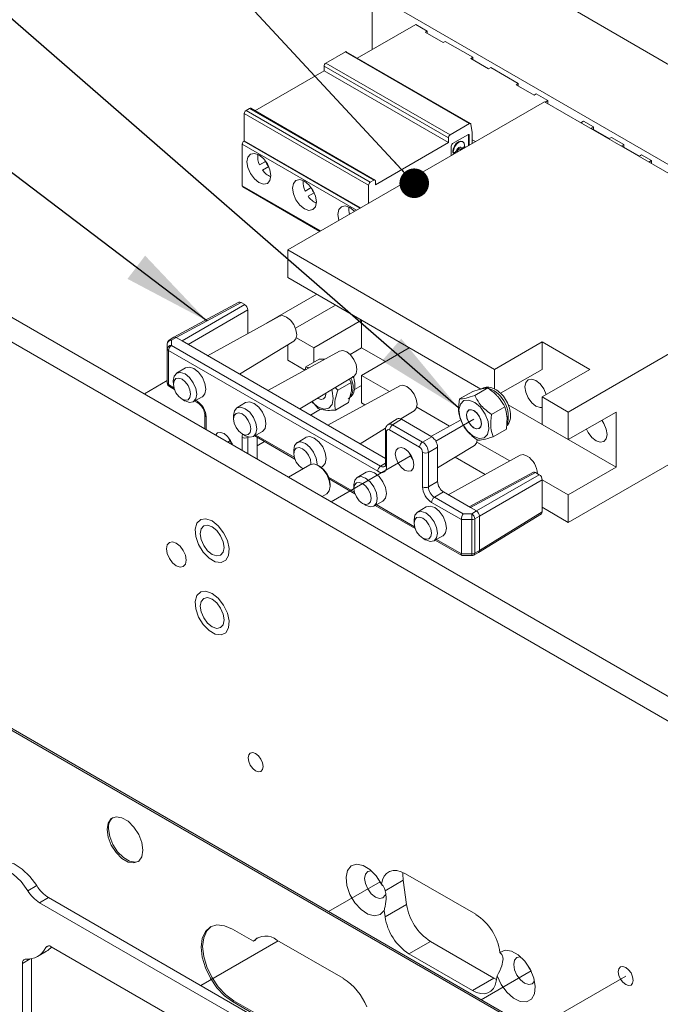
# Paper-space layout 'Sheet2' of a CAD drawing. Header units: millimetres. Extents: x 0 to 420, y 0 to 297.
# Tile 24 of 36: x 120 to 142, y 145 to 178. Entities that reach past the tile are written whole.
import ezdxf

# ---------------------------------------------------------------- set-up
doc = ezdxf.new("R2010")
doc.units = ezdxf.units.MM
doc.linetypes.add('PHANTOM', pattern=[12.7, 6.35, -1.27, 1.27, -1.27, 1.27, -1.27])
doc.dimstyles.new('SLDDIMSTYLE2', dxfattribs={"dimtxt": 0.18, "dimasz": 1, "dimexe": 0, "dimexo": 0.0625, "dimgap": 0, "dimtad": 0, "dimtih": 1, "dimtoh": 1, "dimdec": 0, "dimrnd": 1e-09, "dimzin": 0, "dimdsep": 46, "dimtxsty": 'Standard', "dimblk1": 'DOT', "dimblk2": 'DOT', "dimsah": 1, "dimcen": 0.09, "dimadec": 0, "dimazin": 0, "dimtfac": 1, "dimtdec": 0, "dimtofl": 0, "dimtmove": 0, "dimatfit": 3, "dimldrblk": 'DOT', "dimfxl": 1, "dimfrac": 2, "dimtolj": 1, "dimtzin": 0, "dimarcsym": 0})
doc.dimstyles.new('SLDDIMSTYLE3', dxfattribs={"dimtxt": 0.18, "dimasz": 3, "dimexe": 0, "dimexo": 0.0625, "dimgap": 0, "dimtad": 0, "dimtih": 1, "dimtoh": 1, "dimdec": 0, "dimrnd": 1e-09, "dimzin": 0, "dimdsep": 46, "dimtxsty": 'Standard', "dimsah": 1, "dimcen": 0.09, "dimadec": 0, "dimazin": 0, "dimtfac": 3, "dimtdec": 0, "dimtofl": 0, "dimtmove": 0, "dimatfit": 3, "dimfxl": 1, "dimfrac": 2, "dimtolj": 1, "dimtzin": 0, "dimarcsym": 0})

# ---------------------------------------------------------------- blocks, each defined once
blk = doc.blocks.new('_DOT')
at = {"color": 0, "linetype": 'ByBlock', "lineweight": -2}
blk.add_line((-0.5, 0), (-1, 0), dxfattribs=at)
at = {"color": 0, "linetype": 'ByBlock', "const_width": 0.5}
blk.add_lwpolyline([(-0.25, 0, 1), (0.25, 0, 1)], format="xyb", close=True, dxfattribs=at)

psp = doc.layouts.new('Sheet2')

# ---------------------------------------------------------------- linework, layer by layer
at = {"color": 7, "linetype": 'Continuous', "lineweight": 15}
for p, q in [((149.467, 151.324), (83.201, 189.579)), ((148.74, 150.904), (82.474, 189.159)), ((132.336, 179.163), (132.336, 177.312)), ((132.376, 179.186), (147.245, 170.602)), ((138.988, 178.752), (143.043, 176.411)), ((143.023, 141.072), (79.283, 177.869)), ((143.074, 141.101), (79.333, 177.898)), ((131.833, 177.021), (133.81, 178.163)), ((134.2, 177.938), (133.81, 178.163)), ((134.2, 177.938), (134.13, 177.897)), ((134.736, 177.547), (134.13, 177.897)), ((134.2, 177.938), (134.2, 177.856)), ((134.806, 177.588), (134.736, 177.547)), ((135.74, 177.049), (134.806, 177.588)), ((130.768, 176.855), (131.428, 177.236)), ((135.634, 174.808), (131.428, 177.236)), ((135.663, 174.81), (131.457, 177.239)), ((135.74, 177.049), (135.669, 177.009)), ((136.275, 176.659), (135.669, 177.009)), ((135.74, 177.049), (135.74, 176.968)), ((130.707, 176.592), (128.368, 175.242)), ((134.913, 174.321), (130.707, 176.75)), ((130.707, 176.592), (130.707, 176.75)), ((134.913, 174.164), (130.707, 176.592)), ((130.768, 176.855), (134.974, 174.426)), ((136.346, 176.699), (136.275, 176.659)), ((137.279, 176.161), (136.346, 176.699)), ((137.279, 176.161), (137.209, 176.12)), ((137.815, 175.77), (137.209, 176.12)), ((137.279, 176.161), (137.279, 176.079)), ((138.163, 175.547), (129.476, 170.532)), ((137.885, 175.811), (137.815, 175.77)), ((138.275, 175.586), (137.885, 175.811)), ((138.163, 175.547), (147.659, 170.066)), ((138.275, 175.586), (138.186, 175.534)), ((138.275, 175.483), (138.275, 175.586)), ((128.182, 175.32), (128.067, 175.253)), ((132.273, 172.825), (128.067, 175.253)), ((128.182, 175.32), (132.388, 172.892)), ((132.431, 172.896), (128.225, 175.324)), ((132.212, 172.72), (128.006, 175.148)), ((128.006, 174.22), (128.006, 175.148)), ((139.398, 174.834), (139.487, 174.886)), ((139.823, 174.692), (139.487, 174.886)), ((134.974, 174.426), (135.634, 174.808)), ((135.674, 174.792), (135.722, 174.508)), ((139.823, 174.692), (139.752, 174.651)), ((140.358, 174.302), (139.752, 174.651)), ((139.823, 174.692), (139.823, 174.611)), ((128.006, 174.22), (128, 174.216)), ((128.006, 174.22), (131.935, 171.952)), ((134.913, 174.164), (134.913, 174.321)), ((135.578, 174.431), (135.057, 174.13)), ((135.408, 174.193), (135.388, 174.204)), ((135.6, 174.068), (135.6, 174.418)), ((135.621, 174.406), (135.6, 174.418)), ((135.621, 174.08), (135.621, 174.406)), ((135.722, 174.508), (135.722, 174.138)), ((135.722, 174.261), (135.828, 174.199)), ((140.429, 174.342), (140.358, 174.302)), ((140.849, 174.1), (140.429, 174.342)), ((127.939, 172.707), (127.939, 174.111)), ((132.449, 172.741), (134.913, 174.164)), ((135.014, 174.056), (135.014, 173.73)), ((135.305, 173.948), (135.285, 173.96)), ((135.318, 173.918), (135.317, 173.904)), ((135.335, 173.998), (135.327, 174.009)), ((135.355, 173.986), (135.335, 173.998)), ((135.341, 173.991), (135.361, 173.98)), ((135.364, 173.942), (135.503, 174.022)), ((135.433, 174.01), (135.384, 173.982)), ((135.464, 174.068), (135.464, 174.065)), ((140.849, 174.1), (140.778, 174.059)), ((141.384, 173.709), (140.778, 174.059)), ((140.849, 174.1), (140.849, 174.018)), ((128.528, 173.41), (128.734, 173.529)), ((128.73, 173.526), (128.734, 173.529)), ((135.06, 173.855), (135.06, 173.858)), ((135.06, 173.858), (135.08, 173.846)), ((135.08, 173.843), (135.06, 173.855)), ((135.069, 173.834), (135.089, 173.823)), ((135.08, 173.846), (135.08, 173.843)), ((135.092, 173.785), (135.14, 173.813)), ((135.112, 173.825), (135.161, 173.853)), ((141.455, 173.75), (141.384, 173.709)), ((141.791, 173.556), (141.455, 173.75)), ((141.791, 173.556), (141.701, 173.505)), ((141.791, 173.453), (141.791, 173.556)), ((128.528, 173.41), (128.73, 173.526)), ((128.834, 173.355), (128.628, 173.237)), ((132.273, 172.825), (132.388, 172.892)), ((127.957, 172.668), (130.566, 171.162)), ((130.068, 172.521), (130.274, 172.64)), ((130.068, 172.521), (130.27, 172.638)), ((130.27, 172.638), (130.274, 172.64)), ((132.212, 172.112), (132.212, 172.72)), ((132.449, 172.857), (132.449, 172.741)), ((130.374, 172.467), (130.168, 172.348)), ((129.476, 170.532), (136.471, 166.494)), ((129.476, 169.599), (129.476, 170.532)), ((147.659, 170.066), (138.971, 165.051)), ((129.476, 169.599), (136.009, 165.828)), ((130.459, 169.032), (128.763, 168.053)), ((127.828, 168.763), (125.629, 167.58)), ((127.898, 168.755), (125.699, 167.573)), ((125.901, 167.456), (128.025, 168.682)), ((127.898, 168.755), (128.025, 168.682)), ((129.739, 167.885), (131.092, 168.666)), ((131.092, 168.666), (131.976, 168.155)), ((131.092, 168.666), (131.092, 168.666)), ((129.195, 168.29), (126.766, 166.956)), ((128.126, 168.507), (128.126, 167.703)), ((130.36, 167.222), (131.976, 168.155)), ((131.976, 168.155), (131.976, 167.222)), ((125.626, 167.579), (125.471, 167.483)), ((125.699, 167.573), (125.544, 167.477)), ((125.699, 167.573), (125.901, 167.456)), ((129.77, 167.563), (130.36, 167.222)), ((125.403, 167.188), (125.403, 167.361)), ((125.544, 167.477), (125.544, 167.304)), ((125.544, 167.304), (132.621, 163.218)), ((125.901, 167.456), (132.783, 163.483)), ((127.851, 166.33), (129.684, 167.442)), ((129.476, 166.8), (129.476, 167.315)), ((130.36, 167.222), (130.36, 166.733)), ((131.589, 166.999), (131.976, 167.222)), ((131.976, 167.222), (132.784, 166.756)), ((133.592, 167.222), (131.976, 166.289)), ((133.592, 167.222), (136.008, 165.828)), ((136.471, 166.494), (138.087, 167.427)), ((138.087, 167.427), (139.704, 166.494)), ((138.087, 167.427), (138.087, 166.494)), ((125.403, 166.034), (125.403, 167.188)), ((125.445, 167.13), (125.445, 165.976)), ((132.522, 163.045), (125.445, 167.13)), ((131.231, 167.114), (128.803, 165.781)), ((126.018, 166.545), (125.719, 166.364)), ((130.052, 166.467), (129.476, 166.8)), ((130.064, 166.473), (130.093, 166.579)), ((130.539, 166.836), (130.093, 166.579)), ((129.887, 165.155), (131.721, 166.266)), ((131.976, 166.289), (132.917, 165.746)), ((131.976, 166.289), (131.976, 165.356)), ((136.471, 166.494), (136.471, 165.832)), ((138.087, 166.494), (136.683, 165.683)), ((139.704, 166.494), (138.087, 165.561)), ((147.659, 166.333), (138.971, 161.318)), ((125.403, 166.113), (124.626, 165.665)), ((125.474, 165.91), (125.644, 165.812)), ((125.606, 166.093), (125.61, 165.979)), ((133.268, 165.939), (130.839, 164.605)), ((131.088, 165.882), (131.175, 165.79)), ((131.621, 166.048), (131.175, 165.79)), ((131.621, 166.048), (131.559, 166.168)), ((131.733, 165.809), (131.976, 165.949)), ((126.278, 165.395), (126.585, 165.563)), ((131.539, 165.374), (131.629, 165.739)), ((135.737, 165.749), (135.291, 165.491)), ((136.255, 165.864), (135.809, 165.606)), ((136.02, 165.835), (136, 165.823)), ((136.255, 165.864), (136.045, 165.834)), ((138.087, 165.561), (138.971, 165.051)), ((138.087, 165.561), (138.087, 164.628)), ((125.89, 165.493), (125.988, 165.433)), ((126.002, 165.424), (125.988, 165.433)), ((126.324, 165.42), (126.442, 165.352)), ((128.054, 165.37), (127.755, 165.188)), ((130.511, 165.174), (130.303, 165.406)), ((131.539, 165.374), (131.093, 165.117)), ((132.088, 165.291), (131.976, 165.356)), ((133.843, 165.212), (134.953, 164.571)), ((136.825, 165.225), (136.378, 164.967)), ((136.943, 165.288), (140.588, 163.184)), ((126.674, 164.951), (126.674, 164.483)), ((127.643, 164.917), (127.646, 164.803)), ((130.244, 164.949), (130.588, 165.148)), ((133.303, 164.815), (133.757, 165.09)), ((136.876, 164.47), (136.899, 164.875)), ((138.971, 165.051), (138.971, 164.117)), ((140.588, 165.051), (138.971, 164.117)), ((140.588, 163.184), (140.588, 165.051)), ((133.179, 164.816), (132.879, 164.631)), ((133.325, 164.804), (133.025, 164.618)), ((133.025, 164.618), (134.039, 164.033)), ((133.325, 164.804), (134.349, 164.212)), ((135.304, 164.763), (134.325, 164.226)), ((138.087, 164.628), (138.971, 164.117)), ((127.927, 164.318), (128.024, 164.257)), ((128.038, 164.249), (128.024, 164.257)), ((128.315, 164.219), (128.621, 164.388)), ((128.361, 164.244), (129.717, 163.461)), ((131.924, 163.979), (132.79, 164.504)), ((132.783, 164.444), (132.783, 163.278)), ((132.825, 164.386), (132.825, 163.22)), ((133.939, 163.859), (132.926, 164.444)), ((134.039, 164.033), (134.349, 164.212)), ((136.876, 164.47), (136.43, 164.212)), ((128.441, 164.198), (128.441, 163.462)), ((128.441, 163.908), (128.692, 164.053)), ((130.091, 164.194), (129.792, 164.013)), ((134.551, 163.161), (135.794, 163.915)), ((135.879, 164.036), (136.99, 163.395)), ((129.679, 163.742), (129.683, 163.628)), ((134.04, 162.518), (134.04, 163.684)), ((134.551, 163.862), (134.241, 163.683)), ((134.241, 163.683), (134.241, 162.517)), ((134.551, 163.862), (134.551, 162.696)), ((137.34, 163.587), (134.912, 162.254)), ((130.226, 163.269), (129.501, 162.85)), ((130.557, 163.214), (130.511, 163.241)), ((130.605, 163.183), (130.658, 163.212)), ((136.161, 162.94), (135.149, 163.524)), ((129.963, 163.142), (129.984, 163.129)), ((129.974, 163.136), (129.985, 163.13)), ((132.127, 163.019), (131.828, 162.837)), ((137.792, 163.011), (135.622, 161.844)), ((137.862, 163.003), (135.663, 161.82)), ((135.865, 161.704), (137.989, 162.93)), ((137.862, 163.003), (137.989, 162.93)), ((138.971, 162.251), (140.588, 163.184)), ((130.881, 162.789), (131.754, 162.285)), ((130.915, 162.541), (130.915, 162.593)), ((131.716, 162.566), (131.719, 162.452)), ((134.241, 162.517), (134.551, 162.696)), ((138.09, 162.755), (135.966, 161.529)), ((138.09, 162.76), (138.971, 162.251)), ((138.09, 162.755), (138.09, 161.676)), ((130.644, 162.191), (130.797, 162.279)), ((134.753, 162.346), (134.443, 162.167)), ((134.753, 162.346), (135.663, 161.82)), ((138.971, 162.251), (138.971, 161.318)), ((132, 161.966), (132.097, 161.906)), ((132.111, 161.898), (132.097, 161.906)), ((132.388, 161.868), (132.694, 162.036)), ((132.433, 161.893), (133.79, 161.11)), ((135.353, 161.41), (134.343, 161.993)), ((134.443, 162.167), (135.41, 161.608)), ((134.164, 161.843), (133.865, 161.661)), ((135.41, 161.608), (135.705, 161.611)), ((135.663, 161.82), (135.865, 161.704)), ((135.705, 161.611), (135.865, 161.704)), ((135.938, 160.298), (138.062, 161.611)), ((135.966, 160.362), (138.09, 161.676)), ((138.971, 161.318), (138.09, 161.827)), ((133.752, 161.391), (133.756, 161.276)), ((135.706, 161.413), (135.353, 161.41)), ((135.353, 160.257), (135.353, 161.41)), ((135.353, 161.41), (135.353, 161.41)), ((135.706, 160.253), (135.706, 161.413)), ((135.966, 161.529), (135.806, 161.436)), ((135.806, 161.436), (135.806, 160.276)), ((135.966, 161.529), (135.966, 160.362)), ((134.036, 160.791), (134.133, 160.73)), ((134.148, 160.722), (134.133, 160.73)), ((134.424, 160.692), (134.731, 160.861)), ((134.47, 160.717), (135.37, 160.198)), ((135.353, 160.256), (135.353, 160.257)), ((135.353, 160.257), (135.706, 160.253)), ((135.774, 160.21), (135.935, 160.296)), ((135.806, 160.276), (135.966, 160.362)), ((135.377, 160.196), (135.705, 160.193)), ((135.844, 148.059), (133.463, 149.433)), ((120.682, 148.857), (120.985, 149.032)), ((133.385, 149.21), (132.776, 148.858)), ((133.385, 149.21), (133.5, 148.391)), ((121.386, 148.625), (121.083, 148.45)), ((131.774, 142.629), (121.386, 148.625)), ((131.471, 142.454), (121.083, 148.45)), ((133.5, 148.391), (132.772, 147.971)), ((132.741, 148.192), (132.772, 147.971)), ((128.316, 147.148), (127.609, 147.556)), ((131.077, 141.421), (121.477, 146.963)), ((128.366, 147.177), (128.316, 147.148)), ((131.357, 145.894), (129.113, 147.189)), ((134.305, 147.145), (133.578, 146.725)), ((134.305, 147.145), (136.456, 145.903)), ((120.802, 146.557), (120.802, 118.224)), ((121.014, 146.636), (121.317, 146.811)), ((133.578, 146.725), (135.729, 145.484)), ((120.499, 146.398), (120.499, 118.049)), ((136.456, 145.903), (135.729, 145.484)), ((136.456, 145.903), (136.544, 145.858)), ((136.534, 145.799), (136.565, 145.984)), ((127.659, 145.136), (127.609, 145.107)), ((127.609, 145.107), (128.316, 144.698)), ((128.366, 144.728), (127.659, 145.136))]:
    psp.add_line(p, q, dxfattribs=at)
at = {"color": 8, "linetype": 'Continuous', "lineweight": 15}
for p, q in [((128, 174.216), (131.929, 171.948)), ((131.808, 171.878), (127.939, 174.111)), ((135.373, 173.937), (135.364, 173.942)), ((135.503, 174.022), (135.512, 174.017)), ((135.101, 173.78), (135.092, 173.785)), ((135.14, 173.813), (135.15, 173.808)), ((127.939, 172.707), (130.591, 171.176)), ((128.126, 168.507), (126.103, 167.339)), ((125.445, 165.976), (125.626, 165.871)), ((126.367, 165.443), (126.412, 165.417)), ((126.715, 164.892), (126.715, 164.459)), ((128.154, 164.202), (128.131, 164.19)), ((128.403, 164.268), (129.699, 163.52)), ((127.931, 163.757), (127.931, 164.191)), ((128.131, 164.19), (128.131, 163.641)), ((132.621, 163.218), (132.783, 163.319)), ((130.858, 162.851), (131.735, 162.344)), ((132.476, 161.917), (133.772, 161.169)), ((134.513, 160.741), (135.353, 160.256)), ((121.391, 146.991), (121.294, 146.935)), ((120.761, 146.55), (120.499, 146.398))]:
    psp.add_line(p, q, dxfattribs=at)
at = {"color": 7, "linetype": 'PHANTOM', "lineweight": 0}
for p, q in [((135.78, 164.805), (134.492, 164.061)), ((127.545, 164.088), (127.451, 164.034)), ((133.654, 163.578), (130.948, 162.015)), ((130.862, 148.151), (132.609, 149.16)), ((126.535, 145.653), (129.154, 147.166)), ((136.025, 145.171), (137.712, 146.144)), ((137.776, 144.16), (140.916, 145.972))]:
    psp.add_line(p, q, dxfattribs=at)
at = {"color": 7, "linetype": 'Continuous', "lineweight": 15, "flags": 128}
for points in [[(135.634, 174.808), (135.641, 174.811), (135.648, 174.813), (135.654, 174.813), (135.66, 174.812), (135.665, 174.809), (135.669, 174.804), (135.672, 174.799), (135.674, 174.792)], [(135.06, 173.858), (135.075, 173.951), (135.116, 174.047), (135.179, 174.131), (135.252, 174.191), (135.326, 174.216), (135.388, 174.204)], [(135.08, 173.846), (135.095, 173.94), (135.136, 174.036), (135.199, 174.12), (135.272, 174.179), (135.346, 174.205), (135.408, 174.193), (135.45, 174.145), (135.464, 174.068)], [(135.355, 173.986), (135.341, 174.002), (135.321, 174.01), (135.298, 174.009), (135.272, 173.998), (135.247, 173.979), (135.223, 173.954), (135.204, 173.923), (135.189, 173.89)], [(135.218, 173.847), (135.209, 173.858), (135.206, 173.877), (135.209, 173.899), (135.219, 173.922), (135.234, 173.942), (135.252, 173.957), (135.27, 173.963), (135.285, 173.96)], [(135.228, 173.853), (135.226, 173.865), (135.23, 173.887), (135.24, 173.911), (135.255, 173.931), (135.272, 173.945), (135.29, 173.951), (135.305, 173.948), (135.315, 173.937), (135.318, 173.918), (135.318, 173.918)], [(128.907, 173.046), (128.876, 172.886), (128.789, 172.785), (128.658, 172.759), (128.503, 172.813), (128.348, 172.938), (128.217, 173.115), (128.13, 173.317), (128.099, 173.513), (128.13, 173.674), (128.217, 173.775), (128.348, 173.8), (128.503, 173.746), (128.658, 173.622), (128.789, 173.445), (128.876, 173.243), (128.907, 173.046)], [(130.447, 172.158), (130.416, 171.997), (130.328, 171.896), (130.197, 171.871), (130.042, 171.924), (129.888, 172.049), (129.757, 172.226), (129.669, 172.428), (129.638, 172.624), (129.669, 172.785), (129.757, 172.886), (129.888, 172.911), (130.042, 172.858), (130.197, 172.733), (130.328, 172.556), (130.416, 172.354), (130.447, 172.158)], [(131.21, 171.534), (131.209, 171.539), (131.178, 171.736), (131.209, 171.896), (131.296, 171.997), (131.427, 172.023), (131.582, 171.969), (131.737, 171.844), (131.741, 171.84)], [(129.195, 168.29), (129.304, 168.31), (129.436, 168.264)], [(129.436, 168.264), (129.569, 168.157), (129.681, 168.006), (129.756, 167.832), (129.783, 167.664), (129.756, 167.526), (129.684, 167.442)], [(131.231, 167.114), (131.34, 167.134), (131.473, 167.088)], [(131.473, 167.088), (131.605, 166.981), (131.718, 166.83), (131.793, 166.657), (131.819, 166.489), (131.793, 166.351), (131.721, 166.266)], [(126.018, 166.545), (126.021, 166.547), (126.152, 166.573), (126.305, 166.519)], [(125.606, 166.093), (125.606, 166.11), (125.636, 166.267), (125.722, 166.366), (125.85, 166.391), (126.002, 166.338), (126.153, 166.216), (126.282, 166.043), (126.368, 165.845), (126.398, 165.653), (126.368, 165.495), (126.282, 165.397), (126.153, 165.372), (126.002, 165.424), (126.002, 165.424)], [(126.305, 166.519), (126.458, 166.396), (126.589, 166.22), (126.675, 166.02), (126.706, 165.825), (126.675, 165.665), (126.589, 165.565), (126.585, 165.563)], [(125.901, 165.487), (126.012, 165.448), (126.107, 165.466), (126.17, 165.539), (126.192, 165.655), (126.17, 165.796), (126.107, 165.942), (126.012, 166.069), (125.901, 166.159), (125.79, 166.198), (125.695, 166.18), (125.632, 166.107), (125.61, 165.991), (125.632, 165.85), (125.695, 165.704), (125.79, 165.577), (125.901, 165.487)], [(133.268, 165.939), (133.377, 165.959), (133.509, 165.913)], [(133.509, 165.913), (133.642, 165.806), (133.754, 165.654), (133.829, 165.481), (133.856, 165.313), (133.829, 165.175), (133.757, 165.09)], [(138.224, 165.64), (138.222, 165.648), (138.141, 165.835), (138.019, 165.999), (137.876, 166.114), (137.733, 166.164), (137.612, 166.14), (137.531, 166.047), (137.502, 165.898)], [(137.502, 165.898), (137.531, 165.717), (137.612, 165.53), (137.733, 165.366), (137.876, 165.251), (138.019, 165.201), (138.087, 165.204)], [(130.291, 165.399), (130.318, 165.371), (130.512, 165.214), (130.707, 165.146), (130.872, 165.178), (130.982, 165.305), (131.021, 165.508), (130.982, 165.755), (130.965, 165.808)], [(130.763, 165.686), (130.765, 165.655), (130.745, 165.555), (130.691, 165.492), (130.609, 165.476), (130.512, 165.509), (130.493, 165.522)], [(127.643, 164.917), (127.643, 164.934), (127.673, 165.092), (127.759, 165.19), (127.887, 165.215), (128.038, 165.163), (128.19, 165.04), (128.318, 164.867), (128.404, 164.67), (128.434, 164.477), (128.404, 164.32), (128.318, 164.221), (128.19, 164.196), (128.038, 164.249), (128.038, 164.249)], [(128.054, 165.37), (128.058, 165.372), (128.188, 165.397), (128.341, 165.344)], [(128.341, 165.344), (128.495, 165.22), (128.625, 165.044), (128.712, 164.844), (128.742, 164.649), (128.712, 164.49), (128.625, 164.39), (128.621, 164.388)], [(136.24, 164.289), (136.288, 164.483), (136.259, 164.727), (136.157, 164.982), (135.997, 165.211), (135.805, 165.377), (135.608, 165.457), (135.438, 165.437), (135.32, 165.321), (135.272, 165.127), (135.301, 164.883), (135.403, 164.628), (135.563, 164.399), (135.755, 164.233), (135.951, 164.153), (136.122, 164.173), (136.24, 164.289)], [(127.937, 164.311), (128.049, 164.273), (128.143, 164.291), (128.206, 164.363), (128.229, 164.479), (128.206, 164.621), (128.143, 164.766), (128.049, 164.894), (127.937, 164.984), (127.826, 165.022), (127.732, 165.004), (127.668, 164.931), (127.646, 164.815), (127.668, 164.674), (127.732, 164.529), (127.826, 164.401), (127.937, 164.311)], [(135.552, 165.061), (135.61, 165.119), (135.695, 165.129), (135.792, 165.089), (135.888, 165.006), (135.967, 164.893), (136.018, 164.766), (136.032, 164.645), (136.008, 164.549), (135.95, 164.491), (135.865, 164.481), (135.768, 164.521), (135.672, 164.604), (135.593, 164.717), (135.542, 164.844), (135.528, 164.965), (135.552, 165.061)], [(139.59, 164.475), (139.648, 164.354), (139.77, 164.191), (139.913, 164.075), (140.056, 164.026), (140.177, 164.049), (140.258, 164.142), (140.286, 164.291), (140.258, 164.473), (140.177, 164.659), (140.102, 164.77)], [(127.609, 163.943), (127.545, 164.088), (127.443, 164.225), (127.323, 164.322), (127.203, 164.363), (127.102, 164.344), (127.037, 164.273)], [(127.604, 163.959), (127.521, 164.074), (127.463, 164.203)], [(130.091, 164.194), (130.094, 164.196), (130.224, 164.221), (130.378, 164.168)], [(129.679, 163.742), (129.679, 163.759), (129.709, 163.916), (129.795, 164.015), (129.923, 164.04), (130.075, 163.987), (130.226, 163.865), (130.355, 163.692), (130.44, 163.494), (130.471, 163.302), (130.469, 163.262)], [(130.378, 164.168), (130.531, 164.044), (130.661, 163.869), (130.748, 163.668), (130.779, 163.474), (130.748, 163.314), (130.661, 163.214), (130.658, 163.212)], [(135.891, 164.111), (135.866, 163.999), (135.794, 163.915)], [(130.265, 163.286), (130.265, 163.304), (130.243, 163.445), (130.18, 163.591), (130.085, 163.718), (129.974, 163.808), (129.862, 163.847), (129.768, 163.828), (129.705, 163.756), (129.683, 163.64), (129.705, 163.498), (129.768, 163.353), (129.862, 163.226), (129.974, 163.136)], [(133.433, 163.088), (133.552, 163.047), (133.654, 163.066), (133.722, 163.145), (133.746, 163.269), (133.722, 163.421), (133.654, 163.578), (133.552, 163.715), (133.433, 163.812), (133.313, 163.853), (133.211, 163.833), (133.143, 163.755), (133.119, 163.631), (133.143, 163.479), (133.211, 163.322), (133.313, 163.185), (133.433, 163.088)], [(133.713, 163.449), (133.63, 163.564), (133.572, 163.693)], [(137.34, 163.587), (137.45, 163.608), (137.582, 163.562)], [(130.797, 162.279), (130.797, 162.279), (130.885, 162.38), (130.915, 162.541), (130.885, 162.737), (130.797, 162.939), (130.666, 163.116), (130.511, 163.241), (130.357, 163.294), (130.226, 163.269)], [(132.127, 163.019), (132.131, 163.021), (132.261, 163.046), (132.414, 162.993)], [(132.414, 162.993), (132.568, 162.869), (132.698, 162.693), (132.785, 162.493), (132.815, 162.298), (132.785, 162.138), (132.698, 162.038), (132.694, 162.036)], [(131.716, 162.566), (131.716, 162.583), (131.746, 162.74), (131.832, 162.839), (131.96, 162.864), (132.111, 162.811), (132.263, 162.689), (132.391, 162.516), (132.477, 162.318), (132.507, 162.126), (132.477, 161.969), (132.391, 161.87), (132.263, 161.845), (132.111, 161.898), (132.111, 161.898)], [(132.01, 161.96), (132.122, 161.921), (132.216, 161.94), (132.279, 162.012), (132.301, 162.128), (132.279, 162.27), (132.216, 162.415), (132.122, 162.542), (132.01, 162.632), (131.899, 162.671), (131.804, 162.653), (131.741, 162.58), (131.719, 162.464), (131.741, 162.323), (131.804, 162.177), (131.899, 162.05), (132.01, 161.96)], [(133.752, 161.391), (133.752, 161.407), (133.782, 161.565), (133.868, 161.664), (133.996, 161.688), (134.148, 161.636), (134.299, 161.514), (134.428, 161.34), (134.513, 161.143), (134.544, 160.95), (134.513, 160.793), (134.428, 160.694), (134.299, 160.669), (134.148, 160.722), (134.148, 160.722)], [(134.164, 161.843), (134.167, 161.845), (134.297, 161.87), (134.451, 161.817)], [(134.451, 161.817), (134.604, 161.693), (134.734, 161.518), (134.821, 161.317), (134.852, 161.122), (134.821, 160.963), (134.734, 160.863), (134.731, 160.861)], [(126.92, 161.366), (126.712, 161.441), (126.532, 161.416), (126.405, 161.295), (126.347, 161.093), (126.367, 160.839), (126.461, 160.565), (126.617, 160.311), (126.815, 160.108), (127.026, 159.986), (127.223, 159.961), (127.38, 160.035), (127.474, 160.199), (127.494, 160.431), (127.436, 160.7), (127.308, 160.968), (127.128, 161.201), (126.92, 161.366)], [(127.324, 160.468), (127.294, 160.664), (127.206, 160.866), (127.075, 161.043), (126.92, 161.168), (126.766, 161.221), (126.635, 161.196), (126.547, 161.095), (126.516, 160.934), (126.547, 160.738), (126.635, 160.536), (126.766, 160.359), (126.92, 160.234), (127.075, 160.181), (127.206, 160.206), (127.294, 160.307), (127.324, 160.468)], [(134.047, 160.784), (134.158, 160.746), (134.253, 160.764), (134.316, 160.837), (134.338, 160.952), (134.316, 161.094), (134.253, 161.239), (134.158, 161.367), (134.047, 161.457), (133.935, 161.495), (133.841, 161.477), (133.778, 161.404), (133.756, 161.289), (133.778, 161.147), (133.841, 161.002), (133.935, 160.874), (134.047, 160.784)], [(126.041, 160.042), (126.016, 160.204), (125.944, 160.37), (125.836, 160.516), (125.708, 160.619), (125.581, 160.663), (125.472, 160.642), (125.4, 160.559), (125.375, 160.427), (125.4, 160.265), (125.472, 160.098), (125.581, 159.952), (125.708, 159.849), (125.836, 159.805), (125.944, 159.826), (126.016, 159.909), (126.041, 160.042)], [(126.92, 158.916), (126.712, 158.991), (126.532, 158.967), (126.405, 158.845), (126.347, 158.644), (126.367, 158.389), (126.461, 158.116), (126.617, 157.861), (126.815, 157.659), (127.026, 157.537), (127.223, 157.511), (127.38, 157.585), (127.474, 157.75), (127.494, 157.982), (127.436, 158.25), (127.308, 158.519), (127.128, 158.751), (126.92, 158.916)], [(126.92, 158.916), (126.712, 158.991), (126.532, 158.967), (126.405, 158.845), (126.347, 158.644), (126.367, 158.389), (126.461, 158.116), (126.617, 157.861), (126.815, 157.659), (127.026, 157.537), (127.223, 157.511), (127.38, 157.585), (127.474, 157.75), (127.494, 157.982), (127.436, 158.25), (127.308, 158.519), (127.128, 158.751), (126.92, 158.916)], [(127.324, 158.018), (127.294, 158.214), (127.206, 158.416), (127.075, 158.593), (126.92, 158.718), (126.766, 158.772), (126.635, 158.746), (126.547, 158.645), (126.516, 158.485), (126.547, 158.288), (126.635, 158.086), (126.766, 157.909), (126.92, 157.785), (127.075, 157.731), (127.206, 157.756), (127.294, 157.857), (127.324, 158.018)], [(128.138, 153.349), (128.157, 153.45), (128.212, 153.513), (128.294, 153.529), (128.39, 153.495), (128.487, 153.417), (128.569, 153.306), (128.624, 153.18), (128.643, 153.058), (128.624, 152.957), (128.569, 152.894), (128.487, 152.878), (128.39, 152.912), (128.294, 152.99), (128.212, 153.1), (128.157, 153.226), (128.138, 153.349)], [(123.366, 150.927), (123.402, 151.145), (123.508, 151.295), (123.669, 151.358), (123.867, 151.327), (124.077, 151.206), (124.275, 151.008), (124.436, 150.759), (124.542, 150.488), (124.578, 150.227), (124.542, 150.009), (124.436, 149.859), (124.275, 149.796), (124.077, 149.827), (123.867, 149.949), (123.669, 150.146), (123.508, 150.395), (123.402, 150.667), (123.366, 150.927)], [(124.425, 149.851), (124.326, 149.825), (124.128, 149.856), (123.917, 149.978), (123.719, 150.175), (123.558, 150.424), (123.453, 150.696), (123.416, 150.956)], [(120.682, 148.857), (120.452, 149.166), (120.189, 149.415), (119.913, 149.587), (119.645, 149.667), (119.404, 149.65), (119.209, 149.537), (119.074, 149.337), (119.009, 149.064), (119.019, 148.74), (119.104, 148.387), (119.256, 148.034)], [(120.985, 149.032), (120.755, 149.341), (120.492, 149.59), (120.216, 149.762), (119.948, 149.842), (119.707, 149.825), (119.603, 149.78)], [(132.652, 149.08), (132.476, 149.356), (132.259, 149.576), (132.028, 149.716), (131.808, 149.759), (131.625, 149.699), (131.501, 149.544), (131.451, 149.312), (131.479, 149.03), (131.583, 148.731), (131.751, 148.449), (131.963, 148.218), (132.194, 148.065), (132.417, 148.007), (132.607, 148.051), (132.741, 148.192)], [(132.311, 149.532), (132.305, 149.533), (132.187, 149.51), (132.108, 149.419), (132.08, 149.275), (132.108, 149.098), (132.187, 148.916), (132.305, 148.757), (132.444, 148.645), (132.583, 148.596), (132.701, 148.619), (132.78, 148.71), (132.793, 148.747)], [(132.548, 149.257), (132.599, 149.154), (132.68, 149.037)], [(133.463, 149.433), (133.316, 149.502), (133.175, 149.539), (133.042, 149.541), (132.923, 149.51), (132.822, 149.445), (132.741, 149.35), (132.684, 149.227), (132.652, 149.08)], [(133.377, 149.477), (133.373, 149.421), (133.385, 149.21)], [(127.609, 147.556), (127.334, 147.673), (127.078, 147.698), (126.859, 147.631), (126.69, 147.474), (126.584, 147.24), (126.548, 146.944), (126.584, 146.606), (126.69, 146.249), (126.859, 145.898), (127.078, 145.577), (127.334, 145.307), (127.609, 145.107)], [(127.659, 145.136), (127.385, 145.336), (127.129, 145.606), (126.909, 145.928), (126.74, 146.278), (126.635, 146.635), (126.598, 146.973), (126.635, 147.269), (126.74, 147.503), (126.884, 147.644)], [(128.366, 147.177), (128.436, 147.247), (128.468, 147.269)], [(136.565, 145.984), (136.699, 145.688), (136.889, 145.425), (137.113, 145.225), (137.344, 145.112), (137.556, 145.098), (137.724, 145.186), (137.828, 145.365), (137.856, 145.614), (137.805, 145.905), (137.682, 146.203), (137.499, 146.473), (137.279, 146.685), (137.047, 146.812), (136.831, 146.842), (136.655, 146.769)], [(137.361, 146.617), (137.354, 146.618), (137.236, 146.595), (137.157, 146.504), (137.13, 146.36), (137.157, 146.183), (137.236, 146.001), (137.354, 145.842), (137.493, 145.73), (137.632, 145.681), (137.75, 145.704), (137.829, 145.795), (137.832, 145.801)], [(137.597, 146.342), (137.648, 146.239), (137.712, 146.144)], [(140.664, 146.118), (140.683, 146.219), (140.738, 146.282), (140.82, 146.297), (140.916, 146.264), (141.013, 146.186), (141.095, 146.075), (141.15, 145.949), (141.169, 145.826), (141.15, 145.726), (141.095, 145.663), (141.013, 145.647), (140.916, 145.681), (140.82, 145.759), (140.738, 145.869), (140.683, 145.995), (140.664, 146.118)], [(135.729, 145.484), (135.871, 145.416), (136.009, 145.379), (136.138, 145.374), (136.255, 145.401), (136.355, 145.459), (136.437, 145.547), (136.497, 145.661), (136.534, 145.799)]]:
    psp.add_lwpolyline(points, dxfattribs=at)
at = {"color": 7, "linetype": 'PHANTOM', "lineweight": 0, "flags": 128}
for points in [[(130.763, 165.686), (130.765, 165.655), (130.745, 165.555), (130.691, 165.492), (130.609, 165.476), (130.512, 165.509), (130.493, 165.522)], [(135.527, 164.951), (135.547, 165.051), (135.601, 165.114), (135.683, 165.13), (135.78, 165.097), (135.877, 165.019), (135.958, 164.908), (136.013, 164.782), (136.032, 164.659), (136.013, 164.559), (135.958, 164.496), (135.877, 164.48), (135.78, 164.513), (135.683, 164.591), (135.601, 164.702), (135.547, 164.828), (135.527, 164.951)], [(140.664, 146.118), (140.683, 146.219), (140.738, 146.282), (140.82, 146.297), (140.916, 146.264), (141.013, 146.186), (141.095, 146.075), (141.15, 145.949), (141.169, 145.826), (141.15, 145.726), (141.095, 145.663), (141.013, 145.647), (140.916, 145.681), (140.82, 145.759), (140.738, 145.869), (140.683, 145.995), (140.664, 146.118)]]:
    psp.add_lwpolyline(points, dxfattribs=at)
at = {"color": 8, "linetype": 'Continuous', "lineweight": 15, "flags": 128}
psp.add_lwpolyline([(136.223, 165.866), (136.109, 165.866), (136.02, 165.835)], dxfattribs=at)
at = {"color": 7, "linetype": 'Continuous', "lineweight": 15}
for centre, radius, start, end in [((131.445, 177.212), 0.0287, 65.6515, 125.6589), ((130.839, 176.744), 0.132, 122.6055, 177.3945), ((128.138, 175.142), 0.132, 122.6055, 177.3945), ((128.207, 175.285), 0.0431, 65.6929, 125.6176), ((128.071, 174.105), 0.132, 122.6055, 177.3945), ((135.045, 174.315), 0.132, 122.6055, 177.3945), ((135.595, 174.411), 0.0263, 350.786, 129.2033), ((135.562, 174.419), 0.038, 357.7857, 27.0294), ((135.107, 174.052), 0.0926, 122.6055, 177.3945), ((135.123, 173.912), 0.07, 302.7671, 342.116), ((135.35, 174.005), 0.0163, 207.9417, 239.5407), ((135.398, 173.887), 0.0654, 122.0022, 151.0431), ((135.372, 173.997), 0.0194, 213.3841, 310.014), ((135.395, 174.068), 0.0694, 302.6055, 357.3945), ((135.516, 174.004), 0.0227, 65.686, 125.6182), ((129.091, 173.69), 0.629, 173.1512, 206.5095), ((135.083, 173.853), 0.0227, 174.3796, 234.302), ((135.126, 173.73), 0.0651, 121.9528, 151.0925), ((135.1, 173.84), 0.0197, 170.786, 309.2033), ((135.154, 173.795), 0.0226, 65.4971, 125.8134), ((129.153, 173.583), 0.629, 213.4905, 246.8448), ((129.581, 173.902), 0.93, 203.8253, 216.1747), ((130.63, 172.802), 0.629, 173.1512, 206.5095), ((132.412, 172.863), 0.0374, 350.786, 129.2033), ((127.98, 172.702), 0.0411, 172.7442, 235.9436), ((131.12, 173.013), 0.93, 203.8253, 216.1747), ((132.344, 172.714), 0.132, 122.6055, 177.3945), ((130.692, 172.695), 0.629, 213.4905, 246.8448), ((132.121, 171.915), 0.58, 172.7666, 197.5293), ((125.546, 167.361), 0.143, 121.7291, 180), ((125.533, 167.346), 0.131, 85.2223, 173.4404), ((125.533, 167.173), 0.131, 85.2223, 173.4404), ((125.665, 167.12), 0.22, 123.2297, 177.3477), ((125.474, 167.195), 0.0718, 185.6948, 245.6253), ((125.546, 166.034), 0.143, 180, 240.0027), ((125.474, 166.041), 0.0718, 185.6948, 245.6253), ((133.146, 164.434), 0.22, 123.2297, 177.3477), ((128.032, 164.386), 0.22, 242.6565, 296.7662), ((134.159, 163.849), 0.22, 123.2297, 177.3477), ((134.142, 163.88), 0.22, 242.6565, 296.7662), ((137.176, 162.927), 0.754, 2.8867, 57.3774), ((130.137, 162.558), 0.779, 2.6058, 57.3888), ((132.742, 163.034), 0.22, 123.2297, 177.3477), ((134.142, 162.713), 0.22, 242.6565, 296.7662), ((134.563, 161.983), 0.22, 123.2297, 177.3477), ((151.639, 161.654), 15.934, 180.1538, 180.8661), ((135.58, 161.422), 0.227, 3.5222, 56.4778), ((135.71, 161.621), 0.208, 268.9341, 297.3238), ((135.706, 160.335), 0.143, 269.4226, 298.2656), ((135.71, 160.461), 0.208, 268.9341, 297.3238), ((123.831, 151.007), 0.418, 128.7948, 186.9696), ((122.023, 149.655), 1.211, 210.9757, 238.242), ((121.72, 149.48), 1.211, 210.9757, 238.242), ((135.288, 148.664), 1.809, 188.6904, 237.0932), ((134.56, 148.244), 1.809, 188.6904, 237.0932), ((134.865, 146.543), 1.804, 7.1871, 57.1361), ((128.738, 146.719), 0.602, 51.3727, 134.53), ((120.657, 147.253), 0.712, 266.5843, 333.4264), ((121.398, 146.87), 0.123, 49.8687, 147.8921), ((120.971, 147.406), 0.689, 300.1335, 319.0498), ((120.62, 146.42), 0.123, 92.122, 190.136), ((130.258, 144.171), 2.043, 21.855, 57.4691)]:
    psp.add_arc(centre, radius, start, end, dxfattribs=at)
at = {"color": 8, "linetype": 'Continuous', "lineweight": 15}
for centre, radius, start, end in [((125.503, 167.421), 0.0696, 53.4892, 117.3259), ((131.058, 165.892), 0.635, 327.8815, 29.0521), ((125.515, 165.968), 0.0706, 173.763, 234.9248), ((135.919, 164.898), 1.021, 343.781, 68.9776), ((126.483, 165.41), 0.0708, 173.8286, 234.2083), ((126.742, 164.956), 0.0687, 184.5016, 247.1535), ((132.853, 164.451), 0.0705, 185.0986, 246.2397), ((132.853, 163.284), 0.0705, 185.0787, 246.2415), ((134.349, 160.255), 1.358, 357.3596, 359.9087), ((135.734, 160.269), 0.0716, 303.6566, 5.5302)]:
    psp.add_arc(centre, radius, start, end, dxfattribs=at)
at = {"color": 7, "linetype": 'Continuous', "lineweight": 15}
for centre, major_axis, ratio, start_param, end_param in [((127.898, 168.639), (-0.071, 0.124), 0.577206, 5.498021, 6.265736), ((128.025, 168.565), (-0.071, 0.124), 0.577557, 3.927224, 5.497716), ((125.699, 167.456), (-0.071, 0.124), 0.577206, 5.498021, 6.300635), ((126.412, 165.067), (-0.214, 0.371), 0.577557, 3.927224, 5.497716), ((133.325, 164.57), (-0.143, 0.248), 0.577206, 5.498021, 6.300635), ((132.926, 164.328), (-0.071, 0.124), 0.577206, 5.498021, 7.068512), ((134.349, 163.979), (-0.143, 0.247), 0.577557, 3.927224, 5.497716), ((134.04, 163.801), (-0.143, 0.247), 0.567307, 3.927224, 5.497715), ((133.939, 163.743), (-0.071, 0.124), 0.577557, 3.927224, 5.497716), ((132.522, 163.395), (-0.214, 0.371), 0.577206, 2.356428, 3.92692), ((137.863, 162.886), (-0.071, 0.124), 0.577206, 5.498021, 6.265736), ((137.989, 162.813), (-0.071, 0.124), 0.577557, 3.927224, 5.497716), ((134.753, 162.579), (-0.143, 0.247), 0.577557, 0.785632, 2.356124), ((134.344, 162.343), (-0.214, 0.371), 0.577557, 0.785632, 2.356124), ((134.445, 162.401), (-0.143, 0.247), 0.587808, 0.785633, 2.356124), ((135.412, 161.493), (0.037, 0.143), 0.321057, 0.715239, 2.268613), ((135.865, 161.587), (-0.071, 0.124), 0.577557, 3.927224, 5.497716), ((137.989, 161.734), (-0.071, 0.124), 0.577206, 3.159042, 3.92692), ((135.412, 160.338), (0.039, 0.142), 0.314652, 2.273694, 3.224011), ((135.865, 160.421), (-0.071, 0.124), 0.577206, 3.124143, 3.92692)]:
    psp.add_ellipse(centre, major_axis=major_axis, ratio=ratio, start_param=start_param, end_param=end_param, dxfattribs=at)
at = {"color": 8, "linetype": 'Continuous', "lineweight": 15}
for centre, major_axis, ratio, start_param, end_param in [((133.027, 164.386), (-0.147, 0.245), 0.577294, 5.489297, 6.287076), ((128.234, 164.016), (-0.214, 0.371), 0.577206, 0.424607, 0.785327), ((132.623, 163.453), (-0.139, 0.25), 0.576942, 2.365135, 3.174125)]:
    psp.add_ellipse(centre, major_axis=major_axis, ratio=ratio, start_param=start_param, end_param=end_param, dxfattribs=at)
at = {"color": 7, "linetype": 'Continuous', "lineweight": 15}
for points, knots in [([(130.093, 166.579), (130.108, 166.571), (130.135, 166.556), (130.18, 166.55), (130.2, 166.548)], [0, 0, 0, 0, 0.569319, 1, 1, 1, 1]), ([(130.721, 166.839), (130.69, 166.84), (130.634, 166.843), (130.568, 166.838), (130.539, 166.836)], [0, 0, 0, 0, 0.554938, 1, 1, 1, 1]), ([(131.524, 165.499), (131.571, 165.533), (131.666, 165.602), (131.74, 165.773), (131.758, 165.973), (131.737, 166.147), (131.692, 166.243), (131.682, 166.263)], [0, 0, 0, 0, 0.210287, 0.428806, 0.666756, 0.930394, 1, 1, 1, 1]), ([(131.629, 165.739), (131.63, 165.747), (131.643, 165.861), (131.631, 165.958), (131.621, 166.048)], [0, 0, 0, 0, 0.0701482, 1, 1, 1, 1]), ([(136.955, 164.669), (136.973, 164.711), (137.017, 164.814), (137.025, 165.01), (136.975, 165.245), (136.859, 165.484), (136.691, 165.693), (136.494, 165.837), (136.293, 165.898), (136.123, 165.893), (136.044, 165.84), (136.017, 165.822)], [0, 0, 0, 0, 0.079389, 0.195535, 0.321293, 0.45109, 0.582294, 0.717674, 0.835423, 0.943714, 1, 1, 1, 1]), ([(131.175, 165.79), (131.13, 165.65), (131.048, 165.393), (131.079, 165.203), (131.093, 165.117)], [0, 0, 0, 0, 0.544399, 1, 1, 1, 1]), ([(135.291, 165.491), (135.356, 165.495), (135.475, 165.502), (135.704, 165.574), (135.809, 165.606)], [0, 0, 0, 0, 0.544399, 1, 1, 1, 1]), ([(136.045, 165.834), (136.039, 165.833), (135.951, 165.813), (135.84, 165.78), (135.737, 165.749)], [0, 0, 0, 0, 0.070148, 1, 1, 1, 1]), ([(135.809, 165.606), (135.854, 165.52), (135.965, 165.309), (136.186, 165.099), (136.345, 164.99), (136.378, 164.967)], [0, 0, 0, 0, 0.356993, 0.86492, 1, 1, 1, 1]), ([(136.589, 165.572), (136.564, 165.599), (136.465, 165.706), (136.345, 165.796), (136.255, 165.864)], [0, 0, 0, 0, 0.249812, 1, 1, 1, 1]), ([(136.825, 165.225), (136.81, 165.253), (136.746, 165.374), (136.657, 165.486), (136.589, 165.572)], [0, 0, 0, 0, 0.233802, 1, 1, 1, 1]), ([(126.442, 165.352), (126.458, 165.341), (126.495, 165.317), (126.558, 165.251), (126.618, 165.16), (126.658, 165.062), (126.672, 164.991), (126.673, 164.959), (126.674, 164.951)], [0, 0, 0, 0, 0.147487, 0.337141, 0.539403, 0.747043, 0.933502, 1, 1, 1, 1]), ([(135.343, 164.736), (135.304, 164.857), (135.232, 165.078), (135.273, 165.362), (135.291, 165.491)], [0, 0, 0, 0, 0.544399, 1, 1, 1, 1]), ([(136.899, 164.875), (136.899, 164.884), (136.889, 165.011), (136.856, 165.122), (136.825, 165.225)], [0, 0, 0, 0, 0.070148, 1, 1, 1, 1]), ([(131.093, 165.117), (131.004, 165.111), (130.788, 165.098), (130.607, 165.131), (130.528, 165.166), (130.511, 165.174)], [0, 0, 0, 0, 0.356993, 0.86492, 1, 1, 1, 1]), ([(136.378, 164.967), (136.358, 164.812), (136.321, 164.528), (136.396, 164.311), (136.43, 164.212)], [0, 0, 0, 0, 0.544399, 1, 1, 1, 1]), ([(132.882, 164.629), (132.876, 164.626), (132.847, 164.614), (132.813, 164.568), (132.787, 164.507), (132.784, 164.464), (132.783, 164.444)], [0, 0, 0, 0, 0.0862015, 0.4205904, 0.7380986, 1, 1, 1, 1]), ([(135.913, 164.097), (135.879, 164.12), (135.72, 164.229), (135.499, 164.439), (135.388, 164.649), (135.343, 164.736)], [0, 0, 0, 0, 0.13508, 0.643007, 1, 1, 1, 1]), ([(136.883, 164.582), (136.897, 164.594), (136.928, 164.617), (136.946, 164.651), (136.955, 164.669)], [0, 0, 0, 0, 0.484316, 1, 1, 1, 1]), ([(136.43, 164.212), (136.306, 164.174), (136.078, 164.104), (135.964, 164.099), (135.913, 164.097)], [0, 0, 0, 0, 0.544399, 1, 1, 1, 1]), ([(132.783, 163.278), (132.782, 163.262), (132.779, 163.226), (132.766, 163.205), (132.766, 163.206), (132.766, 163.206)], [0, 0, 0, 0, 0.302427, 0.673972, 1, 1, 1, 1]), ([(132.652, 149.08), (132.686, 149.04), (132.733, 148.985), (132.767, 148.886), (132.776, 148.858)], [0, 0, 0, 0, 0.722922, 1, 1, 1, 1]), ([(132.776, 148.858), (132.79, 148.792), (132.823, 148.629), (132.79, 148.391), (132.752, 148.237), (132.741, 148.192)], [0, 0, 0, 0, 0.327063, 0.802432, 1, 1, 1, 1]), ([(136.565, 145.984), (136.625, 146.097), (136.734, 146.302), (136.758, 146.476), (136.768, 146.554)], [0, 0, 0, 0, 0.554389, 1, 1, 1, 1]), ([(136.768, 146.554), (136.761, 146.596), (136.747, 146.678), (136.685, 146.739), (136.655, 146.769)], [0, 0, 0, 0, 0.51044, 1, 1, 1, 1])]:
    psp.add_open_spline(points, degree=3, knots=knots, dxfattribs=at)

# ---------------------------------------------------------------- leaders
at = {"color": 7, "linetype": 'Continuous', "lineweight": 0}
for points, dimstyle in [([(133.759, 172.789), (94.362, 215.232), (88.012, 215.232)], 'SLDDIMSTYLE2'), ([(135.258, 165.189), (83.352, 210.352), (77.002, 210.352)], 'SLDDIMSTYLE3'), ([(126.744, 168.134), (78.131, 205.017), (71.781, 205.017)], 'SLDDIMSTYLE3')]:
    psp.add_leader(points, dimstyle=dimstyle, dxfattribs=at)

doc.saveas('drawing.dxf')
